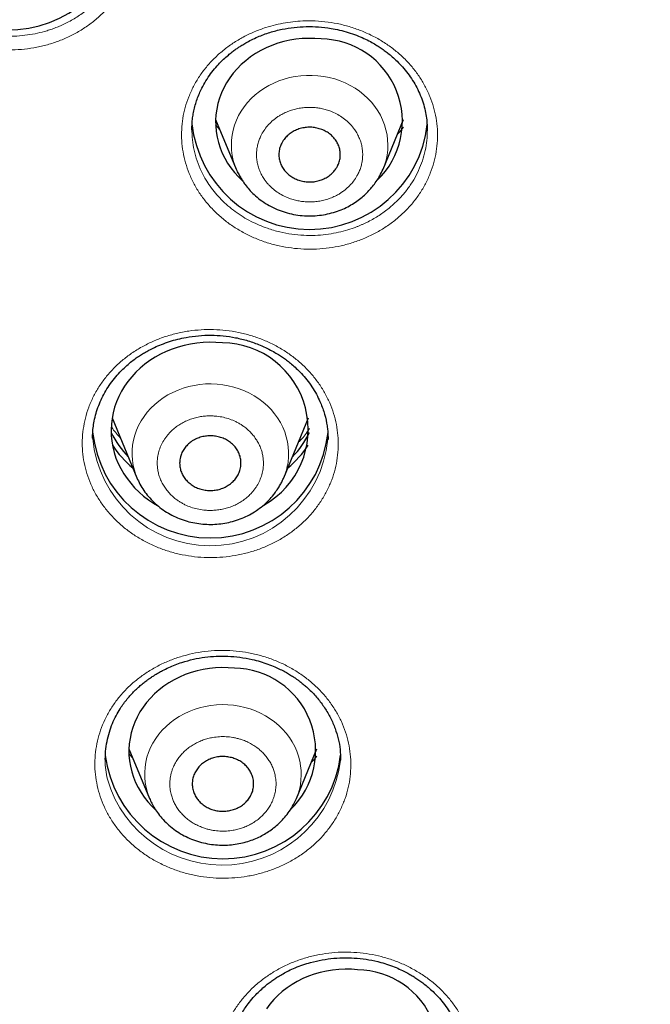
# Model space of a CAD drawing. Header units: millimetres. Extents: x 8 to 1352, y 12 to 1248.
# Tile 49 of 126: x 521 to 533, y 1109 to 1128. Entities that reach past the tile are written whole.
import ezdxf

# ---------------------------------------------------------------- set-up
doc = ezdxf.new("R2010")
doc.units = ezdxf.units.MM

msp = doc.modelspace()

# ---------------------------------------------------------------- linework, layer by layer
at = {"color": 7, "linetype": 'Continuous', "lineweight": 30}
for p, q in [((524.657, 1126.543), (525.058, 1125.574)), ((527.928, 1125.574), (528.329, 1126.543)), ((528.792, 1126.348), (528.792, 1126.324)), ((522.635, 1120.712), (523.118, 1119.544)), ((525.988, 1119.544), (526.472, 1120.712)), ((522.256, 1120.311), (522.255, 1120.318)), ((526.32, 1120.286), (526.278, 1120.243)), ((526.851, 1120.304), (526.851, 1120.294)), ((522.963, 1114.245), (523.365, 1113.276)), ((526.235, 1113.276), (526.636, 1114.245)), ((522.501, 1114.043), (522.503, 1114.09)), ((526.568, 1114.026), (526.529, 1113.987)), ((527.099, 1114.032), (527.098, 1114.026)), ((526.232, 1113.27), (526.235, 1113.276))]:
    msp.add_line(p, q, dxfattribs=at)
at = {"color": 252, "linetype": 'Continuous', "lineweight": 0}
for p, q in [((524.657, 1126.439), (524.741, 1126.34)), ((527.037, 1125.632), (527.072, 1125.716))]:
    msp.add_line(p, q, dxfattribs=at)
at = {"color": 7, "linetype": 'Continuous', "lineweight": 30, "flags": 128}
for points in [[(526.717, 1128.118), (526.595, 1128.128), (526.472, 1128.13), (526.349, 1128.125), (526.227, 1128.113), (526.106, 1128.093), (525.987, 1128.067), (525.87, 1128.033), (525.756, 1127.993), (525.646, 1127.946), (525.539, 1127.892), (525.436, 1127.832), (525.338, 1127.766), (525.245, 1127.694), (525.158, 1127.617), (525.077, 1127.536), (525.002, 1127.449), (524.933, 1127.358), (524.872, 1127.263), (524.818, 1127.165), (524.771, 1127.064), (524.732, 1126.96), (524.701, 1126.854), (524.678, 1126.747), (524.663, 1126.638), (524.656, 1126.529), (524.658, 1126.42), (524.668, 1126.311), (524.685, 1126.202), (524.711, 1126.095), (524.745, 1125.99), (524.787, 1125.887), (524.836, 1125.787), (524.892, 1125.69), (524.956, 1125.597), (525.027, 1125.507), (525.104, 1125.422), (525.175, 1125.353)], [(524.789, 1122.178), (524.664, 1122.188), (524.539, 1122.191), (524.413, 1122.187), (524.289, 1122.175), (524.165, 1122.156), (524.043, 1122.13), (523.923, 1122.097), (523.805, 1122.057), (523.691, 1122.011), (523.581, 1121.958), (523.474, 1121.899), (523.372, 1121.833), (523.275, 1121.762), (523.183, 1121.686), (523.097, 1121.604), (523.018, 1121.518), (522.944, 1121.427), (522.878, 1121.332), (522.818, 1121.234), (522.766, 1121.132), (522.721, 1121.028), (522.684, 1120.921), (522.655, 1120.812), (522.633, 1120.702), (522.62, 1120.591), (522.615, 1120.479), (522.618, 1120.367), (522.629, 1120.256), (522.648, 1120.145), (522.675, 1120.036), (522.71, 1119.928), (522.753, 1119.823), (522.803, 1119.721), (522.861, 1119.621), (522.926, 1119.526), (522.997, 1119.434), (523.075, 1119.346), (523.16, 1119.263), (523.25, 1119.185), (523.345, 1119.113), (523.446, 1119.046), (523.521, 1119.002)], [(525.023, 1115.82), (524.901, 1115.83), (524.778, 1115.832), (524.656, 1115.827), (524.534, 1115.815), (524.413, 1115.796), (524.294, 1115.769), (524.177, 1115.735), (524.063, 1115.695), (523.952, 1115.648), (523.845, 1115.594), (523.742, 1115.534), (523.644, 1115.468), (523.552, 1115.397), (523.464, 1115.32), (523.383, 1115.238), (523.308, 1115.151), (523.24, 1115.06), (523.178, 1114.965), (523.124, 1114.867), (523.078, 1114.766), (523.039, 1114.662), (523.008, 1114.556), (522.985, 1114.449), (522.97, 1114.34), (522.963, 1114.231), (522.964, 1114.122), (522.974, 1114.013), (522.992, 1113.904), (523.018, 1113.797), (523.051, 1113.692), (523.093, 1113.589), (523.142, 1113.489), (523.199, 1113.392), (523.263, 1113.299), (523.333, 1113.209), (523.411, 1113.124), (523.475, 1113.062)], [(527.432, 1109.926), (527.309, 1109.936), (527.187, 1109.938), (527.064, 1109.933), (526.942, 1109.921), (526.821, 1109.902), (526.702, 1109.875), (526.585, 1109.842), (526.471, 1109.801), (526.36, 1109.754), (526.253, 1109.7), (526.151, 1109.64), (526.053, 1109.574), (525.96, 1109.503), (525.873, 1109.426), (525.791, 1109.344), (525.716, 1109.257), (525.648, 1109.166)]]:
    msp.add_lwpolyline(points, dxfattribs=at)
at = {"color": 252, "linetype": 'Continuous', "lineweight": 0, "flags": 128}
for points in [[(527.927, 1125.571), (527.959, 1125.655), (527.987, 1125.752), (528.007, 1125.85), (528.019, 1125.949), (528.023, 1126.048), (528.018, 1126.148), (528.006, 1126.247), (527.985, 1126.344), (527.957, 1126.441), (527.92, 1126.535), (527.877, 1126.626), (527.825, 1126.715), (527.767, 1126.8), (527.702, 1126.88), (527.63, 1126.957), (527.552, 1127.028), (527.469, 1127.095), (527.38, 1127.155), (527.287, 1127.21), (527.19, 1127.258), (527.088, 1127.301), (526.984, 1127.336), (526.877, 1127.364), (526.768, 1127.386), (526.657, 1127.4), (526.546, 1127.407), (526.434, 1127.407), (526.323, 1127.399), (526.212, 1127.385), (526.103, 1127.363), (525.996, 1127.334), (525.892, 1127.298), (525.791, 1127.256), (525.694, 1127.207), (525.601, 1127.152), (525.512, 1127.091), (525.429, 1127.024), (525.352, 1126.952), (525.281, 1126.876), (525.216, 1126.795), (525.158, 1126.71), (525.107, 1126.621), (525.064, 1126.529), (525.028, 1126.435), (525, 1126.339), (524.98, 1126.241), (524.968, 1126.142), (524.964, 1126.042), (524.968, 1125.943), (524.981, 1125.844), (525.001, 1125.746), (525.03, 1125.65), (525.058, 1125.574)], [(526.071, 1119.85), (526.081, 1119.949), (526.082, 1120.049), (526.076, 1120.148), (526.061, 1120.247), (526.038, 1120.344), (526.007, 1120.44), (525.968, 1120.533), (525.922, 1120.624), (525.869, 1120.711), (525.808, 1120.795), (525.741, 1120.874), (525.668, 1120.949), (525.588, 1121.019), (525.503, 1121.084), (525.413, 1121.143), (525.318, 1121.196), (525.22, 1121.242), (525.118, 1121.282), (525.012, 1121.316), (524.905, 1121.342), (524.795, 1121.361), (524.684, 1121.374), (524.572, 1121.378), (524.461, 1121.376), (524.35, 1121.366), (524.24, 1121.349), (524.131, 1121.326), (524.025, 1121.295), (523.922, 1121.257), (523.822, 1121.212), (523.726, 1121.162), (523.634, 1121.105), (523.547, 1121.042), (523.466, 1120.974), (523.39, 1120.901), (523.321, 1120.822), (523.258, 1120.74), (523.202, 1120.654), (523.153, 1120.564), (523.112, 1120.472), (523.079, 1120.377), (523.053, 1120.28), (523.035, 1120.182), (523.026, 1120.083), (523.024, 1119.983), (523.031, 1119.884), (523.046, 1119.785), (523.069, 1119.688), (523.1, 1119.592), (523.12, 1119.542)], [(526.301, 1114.007), (526.276, 1114.104), (526.242, 1114.199), (526.202, 1114.292), (526.153, 1114.382), (526.098, 1114.468), (526.035, 1114.551), (525.966, 1114.629), (525.891, 1114.702), (525.809, 1114.771), (525.723, 1114.834), (525.631, 1114.891), (525.536, 1114.942), (525.436, 1114.987), (525.333, 1115.025), (525.226, 1115.056), (525.118, 1115.08), (525.008, 1115.097), (524.897, 1115.107), (524.785, 1115.11), (524.674, 1115.105), (524.563, 1115.094), (524.453, 1115.075), (524.345, 1115.049), (524.24, 1115.015), (524.137, 1114.976), (524.039, 1114.929), (523.944, 1114.877), (523.854, 1114.818), (523.768, 1114.754), (523.689, 1114.684), (523.615, 1114.609), (523.547, 1114.53), (523.487, 1114.446), (523.433, 1114.359), (523.387, 1114.268), (523.348, 1114.175), (523.316, 1114.08), (523.293, 1113.982), (523.278, 1113.884), (523.271, 1113.784), (523.272, 1113.685), (523.281, 1113.586), (523.298, 1113.487), (523.324, 1113.39), (523.357, 1113.295), (523.366, 1113.273)]]:
    msp.add_lwpolyline(points, dxfattribs=at)
at = {"color": 7, "linetype": 'Continuous', "lineweight": 30}
for centre, radius, start, end in [((520.608, 1130.612), 2.314, 185.6518, 352.6196), ((526.698, 1126.511), 1.607, 314.0681, 89.3247), ((526.494, 1126.71), 2.314, 186.2256, 353.4025), ((524.772, 1120.486), 1.693, 299.3396, 89.401), ((524.554, 1120.679), 2.313, 186.1144, 353.7212), ((524.289, 1121.248), 1.865, 206.2009, 224.1834), ((524.819, 1121.248), 1.864, 315.8121, 333.8036), ((524.34, 1121.303), 2.036, 213.454, 230.2939), ((524.767, 1121.303), 2.036, 309.7063, 326.5458), ((525.004, 1114.213), 1.607, 314.1257, 89.3246), ((524.8, 1114.416), 2.318, 187.3965, 352.6477), ((527.413, 1108.32), 1.607, 314.2022, 89.3244)]:
    msp.add_arc(centre, radius, start, end, dxfattribs=at)
at = {"color": 252, "linetype": 'Continuous', "lineweight": 0}
for centre, radius, start, end in [((524.554, 1120.522), 2.308, 185.2394, 354.3389), ((524.839, 1120.021), 1.244, 337.3937, 352.1), ((524.782, 1114.305), 2.333, 196.2602, 353.1335), ((525.104, 1113.747), 1.225, 337.3594, 12.2743)]:
    msp.add_arc(centre, radius, start, end, dxfattribs=at)
for points, knots in [([(518.387, 1131.212), (518.427, 1131.276), (518.507, 1131.403), (518.653, 1131.578), (518.816, 1131.741), (518.998, 1131.887), (519.195, 1132.018), (519.404, 1132.13), (519.626, 1132.222), (519.858, 1132.295), (520.097, 1132.348), (520.34, 1132.379), (520.585, 1132.388), (520.831, 1132.375), (521.076, 1132.342), (521.315, 1132.287), (521.546, 1132.212), (521.768, 1132.117), (521.98, 1132.003), (522.179, 1131.871), (522.361, 1131.723), (522.527, 1131.56), (522.675, 1131.384), (522.802, 1131.196), (522.909, 1130.997), (522.993, 1130.79), (523.055, 1130.576), (523.092, 1130.358), (523.106, 1130.138), (523.096, 1129.918), (523.062, 1129.701), (523.004, 1129.488), (522.923, 1129.281), (522.818, 1129.081), (522.693, 1128.892), (522.548, 1128.715), (522.383, 1128.552), (522.202, 1128.405), (522.005, 1128.274), (521.795, 1128.161), (521.574, 1128.068), (521.343, 1127.995), (521.105, 1127.942), (520.863, 1127.91), (520.618, 1127.9), (520.372, 1127.912), (520.129, 1127.944), (519.891, 1127.998), (519.659, 1128.073), (519.435, 1128.168), (519.223, 1128.282), (519.025, 1128.414), (518.842, 1128.563), (518.675, 1128.728), (518.526, 1128.906), (518.398, 1129.096), (518.292, 1129.295), (518.208, 1129.504), (518.146, 1129.719), (518.108, 1129.938), (518.095, 1130.157), (518.106, 1130.377), (518.14, 1130.596), (518.199, 1130.809), (518.279, 1131.016), (518.351, 1131.147), (518.387, 1131.212)], [0, 0, 0, 0, 0.015632, 0.03117, 0.046738, 0.062466, 0.078115, 0.093644, 0.109204, 0.124957, 0.140757, 0.156325, 0.171835, 0.18746, 0.203357, 0.218968, 0.234452, 0.249964, 0.265777, 0.281373, 0.296888, 0.312457, 0.32812, 0.34366, 0.359214, 0.374928, 0.390465, 0.406173, 0.421787, 0.437383, 0.453106, 0.46865, 0.484212, 0.499996, 0.515747, 0.53131, 0.546871, 0.562607, 0.578273, 0.59381, 0.609364, 0.625072, 0.640646, 0.656167, 0.671758, 0.687542, 0.70307, 0.718573, 0.734183, 0.750035, 0.765634, 0.781148, 0.796731, 0.812539, 0.828288, 0.843848, 0.859382, 0.875044, 0.89085, 0.906441, 0.921959, 0.937535, 0.953263, 0.968838, 0.984378, 1, 1, 1, 1]), ([(522.904, 1130.204), (522.903, 1130.144), (522.899, 1130.016), (522.867, 1129.823), (522.814, 1129.627), (522.739, 1129.436), (522.643, 1129.253), (522.528, 1129.08), (522.394, 1128.917), (522.244, 1128.768), (522.101, 1128.651), (521.974, 1128.563), (521.868, 1128.498), (521.76, 1128.439), (521.656, 1128.39), (521.558, 1128.348), (521.462, 1128.312), (521.336, 1128.27), (521.175, 1128.229), (520.978, 1128.193), (520.771, 1128.173), (520.554, 1128.169), (520.329, 1128.186), (520.099, 1128.223), (519.867, 1128.283), (519.636, 1128.368), (519.409, 1128.478), (519.229, 1128.591), (519.091, 1128.694), (518.988, 1128.781), (518.889, 1128.875), (518.787, 1128.985), (518.689, 1129.108), (518.599, 1129.241), (518.525, 1129.37), (518.466, 1129.495), (518.419, 1129.613), (518.384, 1129.719), (518.359, 1129.813), (518.339, 1129.9), (518.322, 1129.998), (518.31, 1130.11), (518.305, 1130.201), (518.306, 1130.251), (518.306, 1130.26)], [0, 0, 0, 0, 0.027959, 0.059281, 0.090596, 0.121906, 0.15321, 0.184508, 0.215801, 0.247088, 0.27837, 0.296248, 0.314125, 0.331999, 0.348956, 0.363048, 0.377497, 0.392304, 0.41907, 0.44693, 0.475883, 0.50593, 0.53707, 0.569303, 0.60263, 0.637049, 0.672563, 0.709169, 0.72789, 0.746884, 0.76747, 0.787524, 0.812917, 0.836777, 0.859105, 0.879899, 0.899161, 0.916889, 0.930865, 0.943714, 0.957838, 0.976833, 0.995597, 1, 1, 1, 1]), ([(524.225, 1127.192), (524.262, 1127.258), (524.336, 1127.389), (524.473, 1127.571), (524.628, 1127.741), (524.802, 1127.897), (524.992, 1128.037), (525.196, 1128.159), (525.412, 1128.262), (525.624, 1128.34), (525.828, 1128.397), (526.021, 1128.437), (526.214, 1128.462), (526.409, 1128.474), (526.622, 1128.472), (526.852, 1128.452), (527.094, 1128.408), (527.328, 1128.345), (527.555, 1128.261), (527.772, 1128.158), (527.978, 1128.036), (528.167, 1127.897), (528.34, 1127.743), (528.497, 1127.574), (528.635, 1127.392), (528.751, 1127.199), (528.845, 1126.998), (528.918, 1126.788), (528.967, 1126.573), (528.993, 1126.355), (528.994, 1126.135), (528.971, 1125.917), (528.925, 1125.702), (528.854, 1125.492), (528.761, 1125.289), (528.646, 1125.094), (528.51, 1124.912), (528.355, 1124.742), (528.182, 1124.587), (527.992, 1124.448), (527.789, 1124.326), (527.572, 1124.222), (527.346, 1124.138), (527.113, 1124.074), (526.874, 1124.031), (526.629, 1124.009), (526.383, 1124.009), (526.138, 1124.03), (525.899, 1124.071), (525.662, 1124.134), (525.434, 1124.219), (525.216, 1124.322), (525.012, 1124.442), (524.821, 1124.582), (524.645, 1124.737), (524.487, 1124.907), (524.35, 1125.089), (524.233, 1125.282), (524.138, 1125.485), (524.065, 1125.696), (524.016, 1125.911), (523.991, 1126.129), (523.99, 1126.348), (524.012, 1126.566), (524.059, 1126.781), (524.128, 1126.991), (524.193, 1127.125), (524.225, 1127.192)], [0, 0, 0, 0, 0.01574, 0.031368, 0.047, 0.062757, 0.078485, 0.094045, 0.109577, 0.125229, 0.137953, 0.150481, 0.162896, 0.175282, 0.187722, 0.203678, 0.219304, 0.234762, 0.250206, 0.266087, 0.281696, 0.297179, 0.312679, 0.32841, 0.34396, 0.35948, 0.37513, 0.390681, 0.406367, 0.421989, 0.437567, 0.453317, 0.468854, 0.484395, 0.500162, 0.515888, 0.531432, 0.54699, 0.562753, 0.578291, 0.593954, 0.609578, 0.625189, 0.640665, 0.656144, 0.671756, 0.68764, 0.7031, 0.71857, 0.734193, 0.750115, 0.765672, 0.78117, 0.796762, 0.8126, 0.828282, 0.843828, 0.859383, 0.875083, 0.890801, 0.906371, 0.921918, 0.937554, 0.953234, 0.968797, 0.984351, 1, 1, 1, 1]), ([(527.433, 1125.467), (527.446, 1125.494), (527.472, 1125.547), (527.5, 1125.631), (527.52, 1125.716), (527.53, 1125.805), (527.531, 1125.897), (527.521, 1125.991), (527.501, 1126.084), (527.469, 1126.174), (527.428, 1126.261), (527.383, 1126.335), (527.337, 1126.396), (527.294, 1126.446), (527.234, 1126.506), (527.153, 1126.574), (527.047, 1126.642), (526.942, 1126.693), (526.841, 1126.73), (526.748, 1126.755), (526.652, 1126.772), (526.552, 1126.782), (526.449, 1126.783), (526.343, 1126.774), (526.239, 1126.755), (526.138, 1126.727), (526.04, 1126.691), (525.958, 1126.65), (525.889, 1126.61), (525.833, 1126.571), (525.765, 1126.518), (525.69, 1126.446), (525.613, 1126.351), (525.556, 1126.258), (525.515, 1126.168), (525.486, 1126.085), (525.467, 1125.999), (525.456, 1125.91), (525.455, 1125.818), (525.465, 1125.724), (525.486, 1125.632), (525.517, 1125.541), (525.558, 1125.454), (525.603, 1125.38), (525.649, 1125.32), (525.692, 1125.27), (525.752, 1125.209), (525.833, 1125.142), (525.939, 1125.074), (526.044, 1125.023), (526.145, 1124.986), (526.238, 1124.961), (526.334, 1124.943), (526.434, 1124.934), (526.538, 1124.933), (526.643, 1124.942), (526.747, 1124.96), (526.848, 1124.988), (526.946, 1125.025), (527.029, 1125.065), (527.097, 1125.105), (527.153, 1125.144), (527.221, 1125.198), (527.297, 1125.27), (527.374, 1125.364), (527.413, 1125.433), (527.433, 1125.467)], [0, 0, 0, 0, 0.0150516, 0.0299786, 0.0449157, 0.0599973, 0.0763042, 0.0924596, 0.1086355, 0.1250038, 0.1413108, 0.1574661, 0.1682398, 0.1790738, 0.1900182, 0.2100292, 0.229916, 0.2499991, 0.2650357, 0.2799576, 0.2948999, 0.3099973, 0.3263042, 0.3424596, 0.3586356, 0.3750038, 0.3913108, 0.4074662, 0.4182398, 0.4290738, 0.4400183, 0.4600292, 0.479916, 0.4999991, 0.5150357, 0.5299576, 0.5448999, 0.5599973, 0.5763042, 0.5924596, 0.6086356, 0.6250038, 0.6413108, 0.6574662, 0.6682399, 0.6790738, 0.6900183, 0.7100292, 0.729916, 0.7499991, 0.7650357, 0.7799576, 0.7948999, 0.8099973, 0.8263043, 0.8424596, 0.8586356, 0.8750038, 0.8913108, 0.9074662, 0.9182399, 0.9290738, 0.9400183, 0.9600479, 0.9799348, 1, 1, 1, 1]), ([(528.792, 1126.324), (528.792, 1126.295), (528.792, 1126.198), (528.773, 1126.035), (528.731, 1125.836), (528.666, 1125.643), (528.581, 1125.456), (528.476, 1125.278), (528.351, 1125.11), (528.208, 1124.954), (528.043, 1124.805), (527.854, 1124.667), (527.693, 1124.574), (527.583, 1124.52), (527.529, 1124.495), (527.476, 1124.472), (527.422, 1124.45), (527.329, 1124.415), (527.193, 1124.372), (527.009, 1124.327), (526.81, 1124.294), (526.599, 1124.277), (526.376, 1124.278), (526.144, 1124.3), (525.905, 1124.344), (525.691, 1124.407), (525.505, 1124.478), (525.346, 1124.553), (525.189, 1124.641), (525.038, 1124.743), (524.896, 1124.856), (524.766, 1124.978), (524.651, 1125.105), (524.549, 1125.237), (524.447, 1125.395), (524.352, 1125.578), (524.274, 1125.786), (524.223, 1125.992), (524.196, 1126.177), (524.195, 1126.292), (524.195, 1126.34)], [0, 0, 0, 0, 0.013752, 0.045023, 0.076294, 0.107565, 0.138836, 0.170107, 0.201378, 0.23265, 0.263922, 0.298943, 0.333964, 0.343228, 0.351164, 0.359279, 0.367573, 0.376046, 0.401084, 0.427564, 0.455484, 0.484845, 0.515646, 0.547887, 0.581569, 0.616691, 0.640912, 0.665774, 0.691277, 0.71742, 0.744056, 0.770015, 0.795399, 0.820206, 0.844437, 0.879694, 0.913656, 0.946323, 0.977695, 1, 1, 1, 1]), ([(528.21, 1126.255), (528.213, 1126.258), (528.258, 1126.3), (528.293, 1126.349), (528.326, 1126.394)], [0, 0, 0, 0, 0.06877, 1, 1, 1, 1]), ([(522.07, 1120.492), (522.082, 1120.565), (522.107, 1120.709), (522.174, 1120.921), (522.262, 1121.125), (522.374, 1121.321), (522.506, 1121.506), (522.657, 1121.678), (522.826, 1121.836), (523.013, 1121.978), (523.215, 1122.104), (523.43, 1122.211), (523.653, 1122.298), (523.888, 1122.365), (524.129, 1122.413), (524.373, 1122.438), (524.617, 1122.442), (524.862, 1122.425), (525.105, 1122.387), (525.342, 1122.327), (525.57, 1122.247), (525.788, 1122.148), (525.996, 1122.031), (526.189, 1121.895), (526.366, 1121.744), (526.526, 1121.578), (526.668, 1121.399), (526.789, 1121.208), (526.889, 1121.007), (526.966, 1120.799), (527.02, 1120.585), (527.05, 1120.368), (527.056, 1120.149), (527.037, 1119.93), (526.996, 1119.713), (526.93, 1119.502), (526.841, 1119.299), (526.73, 1119.103), (526.599, 1118.918), (526.447, 1118.746), (526.278, 1118.588), (526.092, 1118.446), (525.892, 1118.321), (525.68, 1118.214), (525.455, 1118.126), (525.221, 1118.058), (524.982, 1118.011), (524.74, 1117.984), (524.493, 1117.979), (524.247, 1117.997), (524.005, 1118.035), (523.769, 1118.093), (523.539, 1118.173), (523.319, 1118.273), (523.11, 1118.391), (522.916, 1118.526), (522.739, 1118.678), (522.578, 1118.845), (522.436, 1119.025), (522.315, 1119.216), (522.215, 1119.416), (522.138, 1119.624), (522.084, 1119.838), (522.054, 1120.055), (522.047, 1120.274), (522.062, 1120.419), (522.07, 1120.492)], [0, 0, 0, 0, 0.015739, 0.031367, 0.047, 0.062757, 0.078472, 0.09403, 0.109568, 0.12523, 0.141073, 0.156662, 0.172155, 0.187714, 0.203652, 0.219273, 0.234737, 0.250199, 0.266086, 0.281697, 0.297178, 0.312672, 0.328427, 0.343986, 0.359501, 0.375124, 0.390684, 0.406361, 0.421987, 0.437561, 0.453312, 0.468851, 0.484393, 0.500157, 0.515889, 0.531432, 0.546987, 0.562749, 0.578291, 0.59395, 0.609581, 0.625185, 0.640684, 0.656168, 0.671773, 0.687637, 0.703102, 0.718574, 0.734196, 0.750112, 0.765655, 0.781148, 0.796744, 0.812598, 0.82826, 0.843798, 0.859358, 0.875082, 0.890789, 0.906354, 0.921902, 0.937553, 0.953232, 0.968794, 0.984348, 1, 1, 1, 1]), ([(525.583, 1119.716), (525.586, 1119.745), (525.592, 1119.802), (525.59, 1119.89), (525.579, 1119.976), (525.558, 1120.064), (525.527, 1120.152), (525.485, 1120.238), (525.433, 1120.321), (525.372, 1120.398), (525.303, 1120.47), (525.234, 1120.527), (525.17, 1120.572), (525.111, 1120.608), (525.033, 1120.649), (524.933, 1120.691), (524.809, 1120.726), (524.691, 1120.746), (524.582, 1120.753), (524.485, 1120.752), (524.388, 1120.742), (524.289, 1120.723), (524.19, 1120.696), (524.093, 1120.658), (524.001, 1120.612), (523.914, 1120.558), (523.834, 1120.496), (523.769, 1120.435), (523.718, 1120.377), (523.678, 1120.325), (523.632, 1120.256), (523.585, 1120.166), (523.545, 1120.056), (523.523, 1119.951), (523.515, 1119.854), (523.517, 1119.767), (523.528, 1119.68), (523.549, 1119.593), (523.58, 1119.505), (523.622, 1119.418), (523.674, 1119.336), (523.735, 1119.258), (523.804, 1119.187), (523.873, 1119.129), (523.937, 1119.084), (523.995, 1119.049), (524.074, 1119.007), (524.174, 1118.966), (524.298, 1118.93), (524.416, 1118.911), (524.524, 1118.903), (524.622, 1118.905), (524.719, 1118.915), (524.818, 1118.933), (524.916, 1118.961), (525.014, 1118.998), (525.106, 1119.044), (525.193, 1119.099), (525.273, 1119.161), (525.338, 1119.222), (525.389, 1119.279), (525.428, 1119.331), (525.475, 1119.401), (525.521, 1119.49), (525.562, 1119.601), (525.576, 1119.677), (525.583, 1119.716)], [0, 0, 0, 0, 0.015052, 0.029979, 0.044916, 0.059997, 0.076304, 0.09246, 0.108636, 0.125004, 0.141311, 0.157466, 0.16824, 0.179074, 0.190018, 0.210029, 0.229916, 0.249999, 0.265036, 0.279958, 0.2949, 0.309997, 0.326304, 0.34246, 0.358636, 0.375004, 0.391311, 0.407466, 0.41824, 0.429074, 0.440018, 0.460029, 0.479916, 0.499999, 0.515036, 0.529958, 0.5449, 0.559997, 0.576304, 0.59246, 0.608636, 0.625004, 0.641311, 0.657466, 0.66824, 0.679074, 0.690018, 0.710029, 0.729916, 0.749999, 0.765036, 0.779958, 0.7949, 0.809997, 0.826304, 0.84246, 0.858636, 0.875004, 0.891311, 0.907466, 0.91824, 0.929074, 0.940018, 0.960048, 0.979935, 1, 1, 1, 1]), ([(522.62, 1120.542), (522.629, 1120.528), (522.678, 1120.45), (522.742, 1120.382), (522.795, 1120.326)], [0, 0, 0, 0, 0.192146, 1, 1, 1, 1]), ([(526.274, 1120.235), (526.281, 1120.241), (526.353, 1120.312), (526.427, 1120.401), (526.48, 1120.491), (526.488, 1120.504)], [0, 0, 0, 0, 0.081412, 0.869882, 1, 1, 1, 1]), ([(522.344, 1113.526), (522.33, 1113.599), (522.303, 1113.743), (522.293, 1113.963), (522.307, 1114.182), (522.345, 1114.399), (522.406, 1114.611), (522.49, 1114.816), (522.596, 1115.012), (522.724, 1115.199), (522.872, 1115.375), (523.039, 1115.535), (523.221, 1115.68), (523.42, 1115.808), (523.633, 1115.92), (523.856, 1116.011), (524.087, 1116.082), (524.325, 1116.133), (524.569, 1116.163), (524.815, 1116.172), (525.059, 1116.159), (525.301, 1116.125), (525.539, 1116.07), (525.77, 1115.995), (525.991, 1115.9), (526.2, 1115.786), (526.396, 1115.654), (526.577, 1115.506), (526.742, 1115.343), (526.887, 1115.165), (527.013, 1114.977), (527.117, 1114.779), (527.199, 1114.572), (527.257, 1114.359), (527.292, 1114.141), (527.303, 1113.923), (527.289, 1113.704), (527.252, 1113.488), (527.191, 1113.276), (527.106, 1113.071), (527, 1112.874), (526.873, 1112.687), (526.727, 1112.513), (526.562, 1112.353), (526.379, 1112.207), (526.18, 1112.079), (525.969, 1111.968), (525.748, 1111.876), (525.516, 1111.803), (525.276, 1111.752), (525.033, 1111.722), (524.789, 1111.712), (524.543, 1111.725), (524.299, 1111.759), (524.06, 1111.814), (523.829, 1111.889), (523.608, 1111.985), (523.397, 1112.099), (523.2, 1112.231), (523.018, 1112.38), (522.855, 1112.543), (522.709, 1112.72), (522.583, 1112.909), (522.48, 1113.107), (522.397, 1113.313), (522.361, 1113.455), (522.344, 1113.526)], [0, 0, 0, 0, 0.015737, 0.031366, 0.047, 0.062757, 0.078461, 0.094017, 0.10956, 0.125229, 0.141051, 0.156634, 0.172136, 0.187714, 0.203636, 0.219253, 0.234723, 0.250199, 0.26609, 0.281703, 0.297183, 0.312672, 0.328445, 0.344012, 0.359522, 0.375124, 0.39069, 0.406361, 0.421991, 0.437561, 0.453312, 0.468854, 0.484396, 0.500157, 0.515894, 0.531436, 0.546988, 0.562749, 0.578295, 0.59395, 0.609587, 0.625185, 0.640703, 0.656191, 0.67179, 0.687637, 0.703106, 0.71858, 0.734199, 0.750112, 0.765642, 0.78113, 0.796731, 0.812597, 0.828244, 0.843774, 0.859339, 0.875081, 0.89078, 0.906341, 0.921891, 0.937553, 0.953231, 0.968792, 0.984346, 1, 1, 1, 1]), ([(525.818, 1113.736), (525.81, 1113.765), (525.796, 1113.821), (525.764, 1113.903), (525.723, 1113.983), (525.673, 1114.06), (525.613, 1114.135), (525.543, 1114.206), (525.466, 1114.27), (525.381, 1114.327), (525.29, 1114.376), (525.205, 1114.412), (525.128, 1114.437), (525.06, 1114.455), (524.971, 1114.472), (524.861, 1114.485), (524.731, 1114.484), (524.612, 1114.47), (524.506, 1114.448), (524.414, 1114.419), (524.325, 1114.383), (524.238, 1114.338), (524.154, 1114.285), (524.074, 1114.222), (524.002, 1114.153), (523.939, 1114.077), (523.884, 1113.996), (523.843, 1113.921), (523.815, 1113.852), (523.795, 1113.792), (523.775, 1113.713), (523.762, 1113.615), (523.762, 1113.498), (523.778, 1113.393), (523.803, 1113.298), (523.835, 1113.216), (523.876, 1113.137), (523.926, 1113.059), (523.986, 1112.984), (524.056, 1112.913), (524.134, 1112.849), (524.219, 1112.793), (524.31, 1112.744), (524.395, 1112.708), (524.472, 1112.682), (524.539, 1112.665), (524.628, 1112.647), (524.738, 1112.635), (524.868, 1112.635), (524.987, 1112.649), (525.093, 1112.672), (525.185, 1112.7), (525.274, 1112.737), (525.361, 1112.781), (525.446, 1112.835), (525.525, 1112.897), (525.597, 1112.966), (525.661, 1113.042), (525.716, 1113.123), (525.756, 1113.199), (525.784, 1113.267), (525.804, 1113.328), (525.824, 1113.407), (525.838, 1113.505), (525.838, 1113.621), (525.824, 1113.698), (525.818, 1113.736)], [0, 0, 0, 0, 0.015052, 0.029979, 0.044916, 0.059997, 0.076304, 0.09246, 0.108636, 0.125004, 0.141311, 0.157466, 0.16824, 0.179074, 0.190018, 0.210029, 0.229916, 0.249999, 0.265036, 0.279958, 0.2949, 0.309997, 0.326304, 0.34246, 0.358636, 0.375004, 0.391311, 0.407466, 0.41824, 0.429074, 0.440018, 0.460029, 0.479916, 0.499999, 0.515036, 0.529958, 0.5449, 0.559997, 0.576304, 0.59246, 0.608636, 0.625004, 0.641311, 0.657466, 0.66824, 0.679074, 0.690018, 0.710029, 0.729916, 0.749999, 0.765036, 0.779958, 0.7949, 0.809997, 0.826304, 0.84246, 0.858636, 0.875004, 0.891311, 0.907466, 0.91824, 0.929074, 0.940018, 0.960048, 0.979935, 1, 1, 1, 1]), ([(522.964, 1114.151), (522.979, 1114.131), (523.001, 1114.1), (523.029, 1114.073), (523.038, 1114.064)], [0, 0, 0, 0, 0.662293, 1, 1, 1, 1]), ([(522.542, 1113.652), (522.531, 1113.712), (522.509, 1113.835), (522.497, 1113.966), (522.5, 1114.036), (522.501, 1114.043)], [0, 0, 0, 0, 0.468653, 0.94939, 1, 1, 1, 1]), ([(526.524, 1113.976), (526.525, 1113.976), (526.565, 1114.016), (526.599, 1114.06), (526.633, 1114.103)], [0, 0, 0, 0, 0.012713, 1, 1, 1, 1]), ([(525.02, 1106.977), (524.982, 1107.042), (524.906, 1107.172), (524.821, 1107.378), (524.757, 1107.59), (524.718, 1107.807), (524.702, 1108.026), (524.711, 1108.244), (524.743, 1108.46), (524.8, 1108.673), (524.88, 1108.88), (524.982, 1109.079), (525.105, 1109.266), (525.25, 1109.443), (525.413, 1109.608), (525.593, 1109.757), (525.788, 1109.887), (525.997, 1110.001), (526.218, 1110.097), (526.449, 1110.173), (526.685, 1110.228), (526.927, 1110.262), (527.172, 1110.276), (527.418, 1110.267), (527.66, 1110.238), (527.898, 1110.187), (528.131, 1110.116), (528.354, 1110.025), (528.567, 1109.915), (528.767, 1109.786), (528.952, 1109.642), (529.12, 1109.482), (529.269, 1109.308), (529.398, 1109.121), (529.507, 1108.924), (529.593, 1108.719), (529.656, 1108.507), (529.695, 1108.291), (529.711, 1108.073), (529.702, 1107.854), (529.669, 1107.638), (529.613, 1107.425), (529.534, 1107.22), (529.434, 1107.022), (529.31, 1106.833), (529.166, 1106.656), (529.004, 1106.492), (528.826, 1106.344), (528.631, 1106.212), (528.421, 1106.097), (528.2, 1106.001), (527.972, 1105.925), (527.734, 1105.869), (527.49, 1105.835), (527.244, 1105.821), (526.999, 1105.829), (526.755, 1105.859), (526.515, 1105.91), (526.282, 1105.981), (526.059, 1106.072), (525.847, 1106.182), (525.647, 1106.311), (525.462, 1106.456), (525.295, 1106.616), (525.145, 1106.789), (525.061, 1106.914), (525.02, 1106.977)], [0, 0, 0, 0, 0.015736, 0.031365, 0.046999, 0.062757, 0.078451, 0.094006, 0.109552, 0.125229, 0.141033, 0.156612, 0.17212, 0.187714, 0.203623, 0.219236, 0.23471, 0.250199, 0.266094, 0.281708, 0.297187, 0.312672, 0.32846, 0.344034, 0.359539, 0.375124, 0.390696, 0.406361, 0.421994, 0.437561, 0.453313, 0.468857, 0.484399, 0.500156, 0.515898, 0.53144, 0.546989, 0.562749, 0.578298, 0.59395, 0.609592, 0.625185, 0.640719, 0.656211, 0.671804, 0.687637, 0.703109, 0.718584, 0.734203, 0.750112, 0.76563, 0.781115, 0.796718, 0.812597, 0.828229, 0.843753, 0.859322, 0.875081, 0.890773, 0.906329, 0.921881, 0.937553, 0.953231, 0.96879, 0.984344, 1, 1, 1, 1])]:
    msp.add_open_spline(points, degree=3, knots=knots, dxfattribs=at)
at = {"color": 7, "linetype": 'Continuous', "lineweight": 30}
for points, knots in [([(524.195, 1126.34), (524.195, 1126.351), (524.194, 1126.38), (524.195, 1126.443), (524.201, 1126.527), (524.215, 1126.63), (524.237, 1126.741), (524.267, 1126.855), (524.304, 1126.968), (524.355, 1127.093), (524.422, 1127.228), (524.509, 1127.37), (524.606, 1127.502), (524.707, 1127.618), (524.806, 1127.718), (524.897, 1127.798), (524.977, 1127.863), (525.043, 1127.912), (525.105, 1127.955), (525.172, 1127.998), (525.256, 1128.047), (525.36, 1128.103), (525.514, 1128.175), (525.714, 1128.25), (525.953, 1128.311), (526.191, 1128.348), (526.429, 1128.363), (526.67, 1128.357), (526.887, 1128.332), (527.08, 1128.294), (527.247, 1128.249), (527.406, 1128.194), (527.551, 1128.133), (527.676, 1128.07), (527.781, 1128.01), (527.871, 1127.952), (527.95, 1127.897), (528.029, 1127.837), (528.114, 1127.766), (528.209, 1127.677), (528.312, 1127.568), (528.413, 1127.444), (528.507, 1127.309), (528.588, 1127.168), (528.657, 1127.021), (528.712, 1126.87), (528.753, 1126.719), (528.778, 1126.576), (528.79, 1126.445), (528.791, 1126.364), (528.792, 1126.325)], [0, 0, 0, 0, 0.007254, 0.017627, 0.03128, 0.048156, 0.066049, 0.084164, 0.102507, 0.121088, 0.146242, 0.171712, 0.196739, 0.219639, 0.240359, 0.258908, 0.273039, 0.28504, 0.294824, 0.305631, 0.319461, 0.336312, 0.356091, 0.391525, 0.425832, 0.45902, 0.491208, 0.524115, 0.558256, 0.581691, 0.60565, 0.629881, 0.652128, 0.67186, 0.68909, 0.703907, 0.717573, 0.73082, 0.746632, 0.76574, 0.788149, 0.812672, 0.837278, 0.861945, 0.886695, 0.911469, 0.93597, 0.958965, 0.98029, 1, 1, 1, 1]), ([(524.737, 1126.349), (524.713, 1126.373), (524.685, 1126.401), (524.661, 1126.433), (524.657, 1126.437)], [0, 0, 0, 0, 0.848498, 1, 1, 1, 1]), ([(527.037, 1125.632), (527.05, 1125.659), (527.075, 1125.715), (527.093, 1125.804), (527.095, 1125.895), (527.079, 1125.984), (527.047, 1126.07), (526.999, 1126.149), (526.937, 1126.221), (526.862, 1126.282), (526.777, 1126.332), (526.684, 1126.367), (526.585, 1126.389), (526.484, 1126.395), (526.382, 1126.386), (526.285, 1126.362), (526.192, 1126.323), (526.109, 1126.272), (526.037, 1126.208), (525.984, 1126.144), (525.959, 1126.1), (525.949, 1126.084)], [0, 0, 0, 0, 0.052925, 0.107385, 0.160311, 0.214771, 0.267696, 0.322156, 0.375081, 0.429541, 0.482466, 0.536926, 0.589852, 0.644312, 0.697237, 0.751697, 0.804622, 0.859082, 0.912008, 0.966468, 1, 1, 1, 1]), ([(525.949, 1126.084), (525.937, 1126.056), (525.911, 1126), (525.893, 1125.911), (525.892, 1125.82), (525.907, 1125.731), (525.94, 1125.645), (525.987, 1125.565), (526.05, 1125.494), (526.125, 1125.433), (526.21, 1125.384), (526.303, 1125.348), (526.402, 1125.327), (526.503, 1125.321), (526.605, 1125.33), (526.702, 1125.354), (526.794, 1125.393), (526.878, 1125.444), (526.95, 1125.508), (527.003, 1125.571), (527.027, 1125.615), (527.037, 1125.632)], [0, 0, 0, 0, 0.0536926, 0.1073851, 0.1610777, 0.2147702, 0.2684628, 0.3221553, 0.3758479, 0.4295405, 0.483233, 0.5369256, 0.5906181, 0.6443107, 0.6980032, 0.7516958, 0.8053884, 0.8590809, 0.9127735, 0.966466, 1, 1, 1, 1]), ([(525.058, 1125.574), (525.065, 1125.557), (525.079, 1125.526), (525.109, 1125.47), (525.146, 1125.406), (525.188, 1125.338), (525.241, 1125.261), (525.313, 1125.172), (525.411, 1125.072), (525.529, 1124.972), (525.666, 1124.881), (525.817, 1124.802), (525.975, 1124.741), (526.139, 1124.696), (526.306, 1124.668), (526.475, 1124.658), (526.642, 1124.665), (526.805, 1124.688), (526.961, 1124.725), (527.106, 1124.776), (527.239, 1124.837), (527.36, 1124.907), (527.468, 1124.983), (527.566, 1125.065), (527.648, 1125.148), (527.726, 1125.237), (527.798, 1125.332), (527.869, 1125.444), (527.908, 1125.529), (527.928, 1125.574)], [0, 0, 0, 0, 0.0149505, 0.0285389, 0.0523463, 0.0742062, 0.0980702, 0.1335889, 0.1733239, 0.2172563, 0.2644112, 0.3114787, 0.3581948, 0.4045779, 0.4506468, 0.4964207, 0.5419185, 0.5870372, 0.6307918, 0.6729613, 0.7135433, 0.7525351, 0.7899344, 0.8257388, 0.8612498, 0.8909148, 0.9237809, 0.9600891, 1, 1, 1, 1]), ([(522.254, 1120.317), (522.254, 1120.346), (522.254, 1120.41), (522.263, 1120.523), (522.283, 1120.656), (522.319, 1120.804), (522.37, 1120.954), (522.434, 1121.101), (522.511, 1121.245), (522.602, 1121.384), (522.703, 1121.515), (522.81, 1121.633), (522.916, 1121.733), (523.014, 1121.816), (523.103, 1121.883), (523.186, 1121.939), (523.268, 1121.989), (523.36, 1122.041), (523.47, 1122.095), (523.603, 1122.152), (523.753, 1122.206), (523.914, 1122.252), (524.104, 1122.293), (524.321, 1122.323), (524.565, 1122.333), (524.807, 1122.321), (525.05, 1122.284), (525.291, 1122.223), (525.498, 1122.149), (525.662, 1122.074), (525.781, 1122.012), (525.878, 1121.954), (525.962, 1121.899), (526.041, 1121.843), (526.124, 1121.778), (526.214, 1121.7), (526.313, 1121.604), (526.417, 1121.488), (526.517, 1121.355), (526.607, 1121.212), (526.695, 1121.041), (526.773, 1120.842), (526.821, 1120.653), (526.842, 1120.51), (526.85, 1120.421), (526.853, 1120.347), (526.853, 1120.308), (526.853, 1120.29)], [0, 0, 0, 0, 0.015244, 0.033672, 0.055348, 0.079512, 0.103999, 0.128675, 0.153549, 0.178627, 0.203914, 0.228029, 0.249421, 0.268095, 0.284055, 0.298076, 0.311354, 0.325685, 0.343073, 0.36353, 0.386737, 0.410185, 0.433329, 0.467443, 0.500822, 0.533935, 0.567699, 0.60216, 0.637343, 0.659414, 0.678435, 0.694399, 0.707783, 0.721411, 0.736112, 0.753492, 0.773755, 0.796919, 0.822515, 0.848117, 0.873305, 0.910343, 0.946547, 0.963421, 0.977925, 0.990094, 1, 1, 1, 1]), ([(525.149, 1119.763), (525.151, 1119.793), (525.156, 1119.853), (525.142, 1119.943), (525.112, 1120.029), (525.067, 1120.11), (525.006, 1120.183), (524.933, 1120.246), (524.849, 1120.296), (524.756, 1120.334), (524.658, 1120.357), (524.557, 1120.365), (524.456, 1120.358), (524.357, 1120.336), (524.264, 1120.3), (524.18, 1120.25), (524.106, 1120.188), (524.044, 1120.116), (523.997, 1120.035), (523.969, 1119.96), (523.961, 1119.912), (523.958, 1119.893)], [0, 0, 0, 0, 0.053693, 0.107385, 0.161078, 0.21477, 0.268463, 0.322155, 0.375848, 0.42954, 0.483233, 0.536926, 0.590618, 0.644311, 0.698003, 0.751696, 0.805388, 0.859081, 0.912773, 0.966466, 1, 1, 1, 1]), ([(523.958, 1119.893), (523.955, 1119.863), (523.951, 1119.803), (523.965, 1119.713), (523.994, 1119.627), (524.04, 1119.546), (524.101, 1119.474), (524.174, 1119.411), (524.258, 1119.36), (524.35, 1119.322), (524.449, 1119.299), (524.55, 1119.291), (524.651, 1119.298), (524.749, 1119.32), (524.842, 1119.357), (524.927, 1119.407), (525.001, 1119.469), (525.063, 1119.541), (525.109, 1119.621), (525.137, 1119.696), (525.146, 1119.745), (525.149, 1119.763)], [0, 0, 0, 0, 0.053693, 0.107385, 0.161078, 0.21477, 0.268463, 0.322155, 0.375848, 0.42954, 0.483233, 0.536926, 0.590618, 0.644311, 0.698003, 0.751696, 0.805388, 0.859081, 0.912773, 0.966466, 1, 1, 1, 1]), ([(523.118, 1119.544), (523.138, 1119.501), (523.177, 1119.414), (523.254, 1119.291), (523.345, 1119.173), (523.449, 1119.062), (523.567, 1118.96), (523.697, 1118.869), (523.837, 1118.792), (523.983, 1118.73), (524.135, 1118.682), (524.289, 1118.65), (524.446, 1118.632), (524.603, 1118.63), (524.759, 1118.642), (524.913, 1118.668), (525.065, 1118.71), (525.212, 1118.766), (525.353, 1118.836), (525.487, 1118.921), (525.611, 1119.019), (525.72, 1119.126), (525.805, 1119.23), (525.87, 1119.322), (525.918, 1119.4), (525.957, 1119.473), (525.978, 1119.521), (525.988, 1119.544)], [0, 0, 0, 0, 0.038966, 0.079089, 0.120491, 0.163319, 0.207708, 0.25242, 0.296748, 0.340706, 0.384309, 0.427572, 0.47051, 0.513139, 0.555568, 0.598269, 0.641318, 0.684728, 0.728514, 0.772688, 0.817264, 0.862167, 0.903778, 0.931691, 0.956917, 0.979614, 1, 1, 1, 1]), ([(506.06, 1118.097), (506.06, 1118.092), (506.06, 1118.082), (506.061, 1118.075), (506.061, 1118.069), (506.061, 1118.065), (506.061, 1118.057), (506.062, 1118.045), (506.062, 1118.03), (506.063, 1118.009), (506.064, 1117.983), (506.065, 1117.949), (506.067, 1117.906), (506.069, 1117.853), (506.071, 1117.788), (506.075, 1117.708), (506.079, 1117.608), (506.085, 1117.485), (506.093, 1117.334), (506.103, 1117.151), (506.117, 1116.929), (506.135, 1116.663), (506.159, 1116.349), (506.191, 1115.985), (506.231, 1115.572), (506.28, 1115.137), (506.335, 1114.694), (506.396, 1114.253), (506.464, 1113.805), (506.539, 1113.353), (506.621, 1112.899), (506.709, 1112.444), (506.804, 1111.988), (506.906, 1111.533), (507.018, 1111.061), (507.141, 1110.573), (507.277, 1110.07), (507.42, 1109.57), (507.571, 1109.073), (507.729, 1108.579), (507.894, 1108.088), (508.067, 1107.6), (508.247, 1107.115), (508.434, 1106.634), (508.629, 1106.155), (508.83, 1105.68), (509.039, 1105.207), (509.254, 1104.738), (509.477, 1104.272), (509.707, 1103.809), (509.943, 1103.35), (510.186, 1102.894), (510.437, 1102.441), (510.693, 1101.992), (510.957, 1101.546), (511.227, 1101.104), (511.504, 1100.666), (511.788, 1100.231), (512.078, 1099.8), (512.374, 1099.373), (512.677, 1098.949), (512.987, 1098.53), (513.302, 1098.114), (513.624, 1097.703), (513.952, 1097.295), (514.287, 1096.892), (514.627, 1096.493), (514.973, 1096.099), (515.326, 1095.708), (515.684, 1095.322), (516.048, 1094.941), (516.418, 1094.564), (516.794, 1094.192), (517.175, 1093.825), (517.562, 1093.462), (517.954, 1093.104), (518.352, 1092.751), (518.755, 1092.402), (519.164, 1092.059), (519.578, 1091.721), (519.997, 1091.388), (520.421, 1091.06), (520.85, 1090.737), (521.285, 1090.419), (521.724, 1090.107), (522.168, 1089.8), (522.617, 1089.499), (523.07, 1089.203), (523.529, 1088.912), (523.991, 1088.628), (524.459, 1088.348), (524.93, 1088.075), (525.407, 1087.807), (525.887, 1087.545), (526.372, 1087.289), (526.86, 1087.038), (527.353, 1086.794), (527.85, 1086.556), (528.351, 1086.323), (528.856, 1086.097), (529.365, 1085.877), (529.877, 1085.662), (530.394, 1085.454), (530.914, 1085.253), (531.437, 1085.057), (531.964, 1084.868), (532.495, 1084.686), (533.029, 1084.509), (533.567, 1084.339), (534.108, 1084.176), (534.653, 1084.019), (535.202, 1083.869), (535.734, 1083.73), (536.251, 1083.602), (536.75, 1083.485), (537.251, 1083.373), (537.753, 1083.266), (538.257, 1083.166), (538.761, 1083.071), (539.267, 1082.982), (539.774, 1082.899), (540.281, 1082.822), (540.79, 1082.75), (541.298, 1082.684), (541.807, 1082.624), (542.316, 1082.57), (542.824, 1082.522), (543.331, 1082.479), (543.836, 1082.443), (544.336, 1082.412), (544.828, 1082.387), (545.306, 1082.368), (545.728, 1082.356), (546.099, 1082.348), (546.47, 1082.343), (546.732, 1082.342), (546.886, 1082.342)], [0, 0, 0, 0, 0.000514, 0.001144, 0.001873, 0.0029, 0.003603, 0.004164, 0.004666, 0.005151, 0.005647, 0.006241, 0.006923, 0.007743, 0.008755, 0.010014, 0.011588, 0.013548, 0.015978, 0.018973, 0.022633, 0.027064, 0.03236, 0.038577, 0.045692, 0.053578, 0.061048, 0.068739, 0.076575, 0.084508, 0.092508, 0.100552, 0.10863, 0.116731, 0.124849, 0.133894, 0.142948, 0.151986, 0.161008, 0.170015, 0.179009, 0.187991, 0.196961, 0.205921, 0.214871, 0.223814, 0.232748, 0.241675, 0.250596, 0.259511, 0.268421, 0.277326, 0.286226, 0.295122, 0.304015, 0.312904, 0.32179, 0.330673, 0.339554, 0.348433, 0.35731, 0.366185, 0.375058, 0.38393, 0.392801, 0.401672, 0.410541, 0.41941, 0.428279, 0.437147, 0.446015, 0.454884, 0.463753, 0.472622, 0.481491, 0.490362, 0.499233, 0.508106, 0.51698, 0.525855, 0.534731, 0.54361, 0.55249, 0.561373, 0.570257, 0.579145, 0.588034, 0.596927, 0.605823, 0.614722, 0.623625, 0.632532, 0.641442, 0.650358, 0.659278, 0.668203, 0.677133, 0.686069, 0.695012, 0.703961, 0.712918, 0.721882, 0.730855, 0.739837, 0.748828, 0.757831, 0.766844, 0.775871, 0.784911, 0.793967, 0.803039, 0.812129, 0.82124, 0.829426, 0.837611, 0.845794, 0.853975, 0.862153, 0.870329, 0.878501, 0.886669, 0.894832, 0.902989, 0.911137, 0.919276, 0.9274, 0.935506, 0.943585, 0.951623, 0.959595, 0.967446, 0.975043, 0.982352, 0.987521, 0.9927, 1, 1, 1, 1]), ([(522.501, 1114.037), (522.503, 1114.106), (522.507, 1114.24), (522.541, 1114.433), (522.591, 1114.613), (522.654, 1114.777), (522.728, 1114.926), (522.804, 1115.051), (522.878, 1115.155), (522.946, 1115.241), (523.018, 1115.321), (523.091, 1115.395), (523.165, 1115.464), (523.239, 1115.525), (523.306, 1115.577), (523.36, 1115.616), (523.402, 1115.644), (523.441, 1115.67), (523.487, 1115.699), (523.548, 1115.735), (523.633, 1115.782), (523.741, 1115.835), (523.868, 1115.889), (524.028, 1115.946), (524.221, 1115.999), (524.445, 1116.04), (524.671, 1116.059), (524.9, 1116.059), (525.134, 1116.038), (525.344, 1116.001), (525.525, 1115.954), (525.674, 1115.905), (525.806, 1115.852), (525.919, 1115.8), (526.015, 1115.75), (526.1, 1115.7), (526.174, 1115.654), (526.235, 1115.611), (526.293, 1115.569), (526.352, 1115.523), (526.418, 1115.467), (526.491, 1115.401), (526.569, 1115.322), (526.673, 1115.205), (526.789, 1115.049), (526.905, 1114.851), (526.994, 1114.647), (527.057, 1114.438), (527.093, 1114.231), (527.097, 1114.097), (527.099, 1114.03)], [0, 0, 0, 0, 0.03316, 0.064413, 0.093785, 0.121288, 0.146934, 0.170785, 0.187886, 0.20442, 0.220386, 0.235784, 0.250616, 0.264878, 0.277605, 0.287494, 0.293933, 0.299639, 0.307504, 0.317592, 0.329903, 0.349107, 0.368824, 0.38823, 0.420576, 0.452023, 0.482806, 0.51423, 0.546521, 0.579685, 0.602286, 0.624593, 0.645325, 0.661824, 0.677147, 0.691296, 0.703941, 0.714533, 0.723593, 0.734833, 0.747049, 0.76148, 0.778121, 0.795901, 0.831022, 0.865598, 0.899667, 0.933346, 0.966816, 1, 1, 1, 1]), ([(523.034, 1114.075), (523.011, 1114.097), (522.986, 1114.122), (522.965, 1114.149), (522.964, 1114.15)], [0, 0, 0, 0, 0.928844, 1, 1, 1, 1]), ([(525.389, 1113.662), (525.381, 1113.691), (525.364, 1113.749), (525.32, 1113.831), (525.261, 1113.905), (525.19, 1113.969), (525.107, 1114.022), (525.016, 1114.061), (524.918, 1114.086), (524.817, 1114.097), (524.716, 1114.092), (524.617, 1114.072), (524.523, 1114.037), (524.437, 1113.989), (524.361, 1113.928), (524.298, 1113.858), (524.249, 1113.778), (524.216, 1113.693), (524.199, 1113.604), (524.199, 1113.524), (524.207, 1113.476), (524.211, 1113.458)], [0, 0, 0, 0, 0.053693, 0.107385, 0.161078, 0.21477, 0.268463, 0.322155, 0.375848, 0.42954, 0.483233, 0.536926, 0.590618, 0.644311, 0.698003, 0.751696, 0.805388, 0.859081, 0.912773, 0.966466, 1, 1, 1, 1]), ([(524.211, 1113.458), (524.219, 1113.429), (524.235, 1113.37), (524.279, 1113.289), (524.338, 1113.215), (524.409, 1113.15), (524.492, 1113.098), (524.584, 1113.058), (524.681, 1113.033), (524.782, 1113.023), (524.883, 1113.028), (524.982, 1113.048), (525.076, 1113.083), (525.162, 1113.131), (525.238, 1113.191), (525.301, 1113.262), (525.35, 1113.341), (525.384, 1113.427), (525.4, 1113.516), (525.401, 1113.595), (525.392, 1113.643), (525.389, 1113.662)], [0, 0, 0, 0, 0.053693, 0.107385, 0.161078, 0.21477, 0.268463, 0.322155, 0.375848, 0.42954, 0.483233, 0.536926, 0.590618, 0.644311, 0.698003, 0.751696, 0.805388, 0.859081, 0.912773, 0.966466, 1, 1, 1, 1]), ([(523.365, 1113.276), (523.379, 1113.244), (523.409, 1113.176), (523.468, 1113.074), (523.542, 1112.967), (523.634, 1112.856), (523.744, 1112.749), (523.869, 1112.65), (524.005, 1112.564), (524.15, 1112.493), (524.3, 1112.437), (524.455, 1112.396), (524.612, 1112.371), (524.77, 1112.361), (524.925, 1112.365), (525.074, 1112.383), (525.216, 1112.414), (525.349, 1112.455), (525.473, 1112.505), (525.587, 1112.562), (525.692, 1112.626), (525.796, 1112.701), (525.895, 1112.786), (525.991, 1112.884), (526.079, 1112.994), (526.165, 1113.125), (526.211, 1113.224), (526.235, 1113.276)], [0, 0, 0, 0, 0.028482, 0.060784, 0.097187, 0.137901, 0.182753, 0.228152, 0.273138, 0.317726, 0.361928, 0.405761, 0.44924, 0.492378, 0.534892, 0.576032, 0.615766, 0.654098, 0.691031, 0.72657, 0.760715, 0.794768, 0.834959, 0.869843, 0.90892, 0.952287, 1, 1, 1, 1]), ([(524.909, 1108.153), (524.909, 1108.177), (524.91, 1108.23), (524.915, 1108.327), (524.93, 1108.447), (524.958, 1108.581), (524.999, 1108.72), (525.062, 1108.883), (525.156, 1109.066), (525.272, 1109.24), (525.387, 1109.38), (525.484, 1109.483), (525.576, 1109.569), (525.66, 1109.64), (525.738, 1109.699), (525.811, 1109.751), (525.889, 1109.801), (525.98, 1109.855), (526.089, 1109.912), (526.217, 1109.97), (526.36, 1110.024), (526.535, 1110.078), (526.737, 1110.124), (526.966, 1110.154), (527.195, 1110.165), (527.424, 1110.156), (527.655, 1110.127), (527.86, 1110.081), (528.036, 1110.027), (528.177, 1109.973), (528.302, 1109.917), (528.406, 1109.863), (528.493, 1109.813), (528.571, 1109.764), (528.647, 1109.713), (528.728, 1109.653), (528.815, 1109.582), (528.909, 1109.497), (529.008, 1109.396), (529.108, 1109.277), (529.208, 1109.138), (529.302, 1108.978), (529.377, 1108.812), (529.434, 1108.647), (529.474, 1108.484), (529.501, 1108.313), (529.505, 1108.196), (529.506, 1108.137)], [0, 0, 0, 0, 0.0128794, 0.0289791, 0.0483953, 0.0704399, 0.0930204, 0.1160133, 0.1512816, 0.1875049, 0.2111092, 0.2322113, 0.2507704, 0.2667822, 0.280493, 0.2933335, 0.3059128, 0.3207414, 0.33828, 0.3585286, 0.3806818, 0.4026683, 0.4351413, 0.467019, 0.4983084, 0.5297688, 0.5619039, 0.5947517, 0.6169665, 0.6388429, 0.6582073, 0.6748485, 0.6887809, 0.7012011, 0.7142303, 0.7284223, 0.7448029, 0.7634021, 0.7842253, 0.8073331, 0.8330912, 0.8615459, 0.8925765, 0.9175532, 0.9440006, 0.9719347, 1, 1, 1, 1])]:
    msp.add_open_spline(points, degree=3, knots=knots, dxfattribs=at)

doc.saveas('drawing.dxf')
